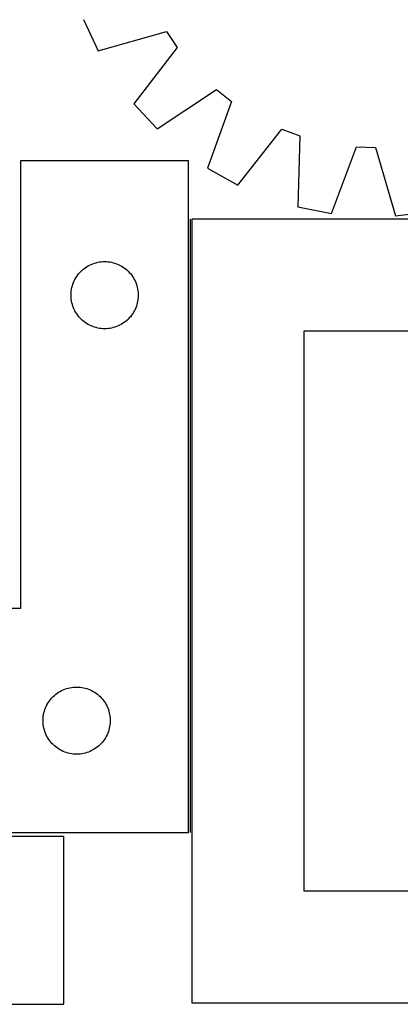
# Model space of a CAD drawing. Header units: millimetres. Extents: x 7 to 1493, y 7 to 2993.
# Tile 10 of 18: x 287 to 457, y 2116 to 2555. Entities that reach past the tile are written whole.
import ezdxf

# ---------------------------------------------------------------- set-up
doc = ezdxf.new("R2010")
doc.units = ezdxf.units.MM
doc.layers.add('COMMON', color=5, linetype='CONTINUOUS', true_color=0x0000ff)
doc.layers.add('CUT', color=7, linetype='CONTINUOUS', true_color=0x000000)

msp = doc.modelspace()

# ---------------------------------------------------------------- linework, layer by layer
at = {"layer": 'COMMON'}
msp.add_line((363.193854, 2466.264461), (363.193854, 2192.3555), dxfattribs=at)
at = {"layer": 'CUT'}
for p, q in [((315.531019, 2555.446366), (322.027739, 2541.49921)), ((322.027739, 2541.49921), (352.612956, 2550.073547)), ((352.612956, 2550.073547), (357.40476, 2542.963133)), ((357.40476, 2542.963133), (337.976779, 2517.832906)), ((348.465436, 2506.575969), (374.904089, 2524.182)), ((374.904089, 2524.182), (381.658604, 2518.900343)), ((337.976779, 2517.832906), (348.465436, 2506.575969)), ((381.658604, 2518.900343), (370.947164, 2488.996501)), ((384.401054, 2481.53169), (404.105145, 2506.446014)), ((404.105145, 2506.446014), (412.161192, 2503.51012)), ((412.161192, 2503.51012), (411.214803, 2471.759859)), ((426.316966, 2468.817883), (437.357721, 2498.601712)), ((437.357721, 2498.601712), (445.926718, 2498.298966)), ((445.926718, 2498.298966), (454.838019, 2467.810223)), ((362.443854, 2492.3555), (287.443854, 2492.3555)), ((287.443854, 2492.3555), (287.443854, 2292.3555)), ((362.443854, 2192.3555), (362.443854, 2492.3555)), ((370.947164, 2488.996501), (384.401054, 2481.53169)), ((411.214803, 2471.759859), (426.316966, 2468.817883)), ((454.838019, 2467.810223), (470.110149, 2469.679063)), ((813.943855, 2466.264461), (363.943855, 2466.264461)), ((363.943855, 2466.264461), (363.943855, 2116.264461)), ((316.252537, 2444.580925), (316.893411, 2445.012133)), ((316.893411, 2445.012133), (317.555633, 2445.409778)), ((317.555633, 2445.409778), (318.237447, 2445.772806)), ((318.237447, 2445.772806), (318.937045, 2446.100253)), ((318.937045, 2446.100253), (319.652573, 2446.391252)), ((319.652573, 2446.391252), (320.382131, 2446.64503)), ((320.382131, 2446.64503), (321.123787, 2446.860916)), ((321.123787, 2446.860916), (321.875573, 2447.038335)), ((321.875573, 2447.038335), (322.635495, 2447.176818)), ((322.635495, 2447.176818), (323.401539, 2447.275998)), ((323.401539, 2447.275998), (324.171673, 2447.335611)), ((324.171673, 2447.335611), (324.943854, 2447.3555)), ((324.943854, 2447.3555), (325.716035, 2447.335611)), ((325.716035, 2447.335611), (326.486169, 2447.275998)), ((326.486169, 2447.275998), (327.252213, 2447.176818)), ((327.252213, 2447.176818), (328.012135, 2447.038335)), ((328.012135, 2447.038335), (328.763921, 2446.860916)), ((328.763921, 2446.860916), (329.505576, 2446.64503)), ((329.505576, 2446.64503), (330.235135, 2446.391252)), ((330.235135, 2446.391252), (330.950662, 2446.100253)), ((330.950662, 2446.100253), (331.650261, 2445.772806)), ((331.650261, 2445.772806), (332.332075, 2445.409778)), ((332.332075, 2445.409778), (332.994297, 2445.012133)), ((332.994297, 2445.012133), (333.63517, 2444.580925)), ((312.084134, 2440.077392), (312.498699, 2440.729156)), ((312.498699, 2440.729156), (312.946265, 2441.358714)), ((312.946265, 2441.358714), (313.425647, 2441.964397)), ((313.425647, 2441.964397), (313.935573, 2442.5446)), ((313.935573, 2442.5446), (314.474692, 2443.097782)), ((314.474692, 2443.097782), (315.041572, 2443.622479)), ((315.041572, 2443.622479), (315.634712, 2444.117297)), ((315.634712, 2444.117297), (316.252537, 2444.580925)), ((333.63517, 2444.580925), (334.252996, 2444.117297)), ((334.252996, 2444.117297), (334.846136, 2443.622479)), ((334.846136, 2443.622479), (335.413016, 2443.097782)), ((335.413016, 2443.097782), (335.952134, 2442.5446)), ((335.952134, 2442.5446), (336.462061, 2441.964397)), ((336.462061, 2441.964397), (336.941443, 2441.358714)), ((336.941443, 2441.358714), (337.389009, 2440.729156)), ((337.389009, 2440.729156), (337.803573, 2440.077392)), ((310.344888, 2435.800816), (310.541606, 2436.547784)), ((310.541606, 2436.547784), (310.776515, 2437.283635)), ((310.776515, 2437.283635), (311.048994, 2438.006418)), ((311.048994, 2438.006418), (311.35832, 2438.714216)), ((311.35832, 2438.714216), (311.703672, 2439.405151)), ((311.703672, 2439.405151), (312.084134, 2440.077392)), ((337.803573, 2440.077392), (338.184036, 2439.405151)), ((338.184036, 2439.405151), (338.529388, 2438.714216)), ((338.529388, 2438.714216), (338.838713, 2438.006418)), ((338.838713, 2438.006418), (339.111192, 2437.283635)), ((339.111192, 2437.283635), (339.346102, 2436.547784)), ((339.346102, 2436.547784), (339.542819, 2435.800816)), ((309.948827, 2432.741718), (309.988591, 2433.513132)), ((309.948827, 2431.969281), (309.948827, 2432.741718)), ((309.988591, 2431.197868), (309.948827, 2431.969281)), ((309.988591, 2433.513132), (310.068014, 2434.281475)), ((310.068014, 2434.281475), (310.186885, 2435.044711)), ((310.186885, 2435.044711), (310.344888, 2435.800816)), ((339.542819, 2435.800816), (339.700823, 2435.044711)), ((339.700823, 2435.044711), (339.819694, 2434.281475)), ((339.819694, 2434.281475), (339.899117, 2433.513132)), ((339.899117, 2433.513132), (339.938881, 2432.741718)), ((339.938881, 2431.969281), (339.899117, 2431.197868)), ((339.938881, 2432.741718), (339.938881, 2431.969281)), ((310.068014, 2430.429524), (309.988591, 2431.197868)), ((310.186885, 2429.666288), (310.068014, 2430.429524)), ((310.344888, 2428.910184), (310.186885, 2429.666288)), ((310.541606, 2428.163215), (310.344888, 2428.910184)), ((310.776515, 2427.427364), (310.541606, 2428.163215)), ((311.048994, 2426.704581), (310.776515, 2427.427364)), ((339.111192, 2427.427364), (338.838713, 2426.704581)), ((339.346102, 2428.163215), (339.111192, 2427.427364)), ((339.542819, 2428.910184), (339.346102, 2428.163215)), ((339.700823, 2429.666288), (339.542819, 2428.910184)), ((339.819694, 2430.429524), (339.700823, 2429.666288)), ((339.899117, 2431.197868), (339.819694, 2430.429524)), ((311.35832, 2425.996784), (311.048994, 2426.704581)), ((311.703672, 2425.305849), (311.35832, 2425.996784)), ((312.084134, 2424.633608), (311.703672, 2425.305849)), ((312.498699, 2423.981844), (312.084134, 2424.633608)), ((312.946265, 2423.352285), (312.498699, 2423.981844)), ((313.425647, 2422.746602), (312.946265, 2423.352285)), ((336.941443, 2423.352285), (336.462061, 2422.746602)), ((337.389009, 2423.981844), (336.941443, 2423.352285)), ((337.803573, 2424.633608), (337.389009, 2423.981844)), ((338.184036, 2425.305849), (337.803573, 2424.633608)), ((338.529388, 2425.996784), (338.184036, 2425.305849)), ((338.838713, 2426.704581), (338.529388, 2425.996784)), ((313.935573, 2422.1664), (313.425647, 2422.746602)), ((314.474692, 2421.613217), (313.935573, 2422.1664)), ((315.041572, 2421.088521), (314.474692, 2421.613217)), ((315.634712, 2420.593703), (315.041572, 2421.088521)), ((316.252537, 2420.130075), (315.634712, 2420.593703)), ((316.893411, 2419.698866), (316.252537, 2420.130075)), ((317.555633, 2419.301221), (316.893411, 2419.698866)), ((318.237447, 2418.938193), (317.555633, 2419.301221)), ((318.937045, 2418.610746), (318.237447, 2418.938193)), ((319.652573, 2418.319747), (318.937045, 2418.610746)), ((330.950662, 2418.610746), (330.235135, 2418.319747)), ((331.650261, 2418.938193), (330.950662, 2418.610746)), ((332.332075, 2419.301221), (331.650261, 2418.938193)), ((332.994297, 2419.698866), (332.332075, 2419.301221)), ((333.63517, 2420.130075), (332.994297, 2419.698866)), ((334.252996, 2420.593703), (333.63517, 2420.130075)), ((334.846136, 2421.088521), (334.252996, 2420.593703)), ((335.413016, 2421.613217), (334.846136, 2421.088521)), ((335.952134, 2422.1664), (335.413016, 2421.613217)), ((336.462061, 2422.746602), (335.952134, 2422.1664)), ((320.382131, 2418.065969), (319.652573, 2418.319747)), ((321.123787, 2417.850084), (320.382131, 2418.065969)), ((321.875573, 2417.672664), (321.123787, 2417.850084)), ((322.635495, 2417.534181), (321.875573, 2417.672664)), ((323.401539, 2417.435002), (322.635495, 2417.534181)), ((324.171673, 2417.375388), (323.401539, 2417.435002)), ((324.943854, 2417.3555), (324.171673, 2417.375388)), ((325.716035, 2417.375388), (324.943854, 2417.3555)), ((326.486169, 2417.435002), (325.716035, 2417.375388)), ((327.252213, 2417.534181), (326.486169, 2417.435002)), ((328.012135, 2417.672664), (327.252213, 2417.534181)), ((328.763921, 2417.850084), (328.012135, 2417.672664)), ((329.505576, 2418.065969), (328.763921, 2417.850084)), ((330.235135, 2418.319747), (329.505576, 2418.065969)), ((763.943855, 2416.264461), (413.943855, 2416.264461)), ((413.943855, 2416.264461), (413.943855, 2166.264461)), ((287.443854, 2292.3555), (112.443854, 2292.3555)), ((305.737447, 2255.772806), (306.437045, 2256.100253)), ((306.437045, 2256.100253), (307.152573, 2256.391252)), ((307.152573, 2256.391252), (307.882131, 2256.64503)), ((307.882131, 2256.64503), (308.623787, 2256.860916)), ((308.623787, 2256.860916), (309.375573, 2257.038335)), ((309.375573, 2257.038335), (310.135495, 2257.176818)), ((310.135495, 2257.176818), (310.901539, 2257.275998)), ((310.901539, 2257.275998), (311.671673, 2257.335611)), ((311.671673, 2257.335611), (312.443854, 2257.3555)), ((312.443854, 2257.3555), (313.216035, 2257.335611)), ((313.216035, 2257.335611), (313.986169, 2257.275998)), ((313.986169, 2257.275998), (314.752213, 2257.176818)), ((314.752213, 2257.176818), (315.512135, 2257.038335)), ((315.512135, 2257.038335), (316.263921, 2256.860916)), ((316.263921, 2256.860916), (317.005576, 2256.64503)), ((317.005576, 2256.64503), (317.735135, 2256.391252)), ((317.735135, 2256.391252), (318.450662, 2256.100253)), ((318.450662, 2256.100253), (319.150261, 2255.772806)), ((300.446265, 2251.358714), (300.925647, 2251.964397)), ((300.925647, 2251.964397), (301.435573, 2252.5446)), ((301.435573, 2252.5446), (301.974692, 2253.097782)), ((301.974692, 2253.097782), (302.541572, 2253.622479)), ((302.541572, 2253.622479), (303.134712, 2254.117297)), ((303.134712, 2254.117297), (303.752537, 2254.580925)), ((303.752537, 2254.580925), (304.393411, 2255.012133)), ((304.393411, 2255.012133), (305.055633, 2255.409778)), ((305.055633, 2255.409778), (305.737447, 2255.772806)), ((319.150261, 2255.772806), (319.832075, 2255.409778)), ((319.832075, 2255.409778), (320.494297, 2255.012133)), ((320.494297, 2255.012133), (321.13517, 2254.580925)), ((321.13517, 2254.580925), (321.752996, 2254.117297)), ((321.752996, 2254.117297), (322.346136, 2253.622479)), ((322.346136, 2253.622479), (322.913016, 2253.097782)), ((322.913016, 2253.097782), (323.452134, 2252.5446)), ((323.452134, 2252.5446), (323.962061, 2251.964397)), ((323.962061, 2251.964397), (324.441443, 2251.358714)), ((298.041606, 2246.547784), (298.276515, 2247.283635)), ((298.276515, 2247.283635), (298.548994, 2248.006418)), ((298.548994, 2248.006418), (298.85832, 2248.714216)), ((298.85832, 2248.714216), (299.203672, 2249.405151)), ((299.203672, 2249.405151), (299.584134, 2250.077392)), ((299.584134, 2250.077392), (299.998699, 2250.729156)), ((299.998699, 2250.729156), (300.446265, 2251.358714)), ((324.441443, 2251.358714), (324.889009, 2250.729156)), ((324.889009, 2250.729156), (325.303573, 2250.077392)), ((325.303573, 2250.077392), (325.684036, 2249.405151)), ((325.684036, 2249.405151), (326.029388, 2248.714216)), ((326.029388, 2248.714216), (326.338713, 2248.006418)), ((326.338713, 2248.006418), (326.611192, 2247.283635)), ((326.611192, 2247.283635), (326.846102, 2246.547784)), ((297.448827, 2242.741718), (297.488591, 2243.513132)), ((297.448827, 2241.969281), (297.448827, 2242.741718)), ((297.488591, 2243.513132), (297.568014, 2244.281475)), ((297.568014, 2244.281475), (297.686885, 2245.044711)), ((297.686885, 2245.044711), (297.844888, 2245.800816)), ((297.844888, 2245.800816), (298.041606, 2246.547784)), ((326.846102, 2246.547784), (327.042819, 2245.800816)), ((327.042819, 2245.800816), (327.200823, 2245.044711)), ((327.200823, 2245.044711), (327.319694, 2244.281475)), ((327.319694, 2244.281475), (327.399117, 2243.513132)), ((327.399117, 2243.513132), (327.438881, 2242.741718)), ((327.438881, 2242.741718), (327.438881, 2241.969281)), ((297.488591, 2241.197868), (297.448827, 2241.969281)), ((297.568014, 2240.429524), (297.488591, 2241.197868)), ((297.686885, 2239.666288), (297.568014, 2240.429524)), ((297.844888, 2238.910184), (297.686885, 2239.666288)), ((298.041606, 2238.163215), (297.844888, 2238.910184)), ((327.042819, 2238.910184), (326.846102, 2238.163215)), ((327.200823, 2239.666288), (327.042819, 2238.910184)), ((327.319694, 2240.429524), (327.200823, 2239.666288)), ((327.399117, 2241.197868), (327.319694, 2240.429524)), ((327.438881, 2241.969281), (327.399117, 2241.197868)), ((298.276515, 2237.427364), (298.041606, 2238.163215)), ((298.548994, 2236.704581), (298.276515, 2237.427364)), ((298.85832, 2235.996784), (298.548994, 2236.704581)), ((299.203672, 2235.305849), (298.85832, 2235.996784)), ((299.584134, 2234.633608), (299.203672, 2235.305849)), ((299.998699, 2233.981844), (299.584134, 2234.633608)), ((300.446265, 2233.352285), (299.998699, 2233.981844)), ((324.889009, 2233.981844), (324.441443, 2233.352285)), ((325.303573, 2234.633608), (324.889009, 2233.981844)), ((325.684036, 2235.305849), (325.303573, 2234.633608)), ((326.029388, 2235.996784), (325.684036, 2235.305849)), ((326.338713, 2236.704581), (326.029388, 2235.996784)), ((326.611192, 2237.427364), (326.338713, 2236.704581)), ((326.846102, 2238.163215), (326.611192, 2237.427364)), ((300.925647, 2232.746602), (300.446265, 2233.352285)), ((301.435573, 2232.1664), (300.925647, 2232.746602)), ((301.974692, 2231.613217), (301.435573, 2232.1664)), ((302.541572, 2231.088521), (301.974692, 2231.613217)), ((303.134712, 2230.593703), (302.541572, 2231.088521)), ((303.752537, 2230.130075), (303.134712, 2230.593703)), ((304.393411, 2229.698866), (303.752537, 2230.130075)), ((305.055633, 2229.301221), (304.393411, 2229.698866)), ((320.494297, 2229.698866), (319.832075, 2229.301221)), ((321.13517, 2230.130075), (320.494297, 2229.698866)), ((321.752996, 2230.593703), (321.13517, 2230.130075)), ((322.346136, 2231.088521), (321.752996, 2230.593703)), ((322.913016, 2231.613217), (322.346136, 2231.088521)), ((323.452134, 2232.1664), (322.913016, 2231.613217)), ((323.962061, 2232.746602), (323.452134, 2232.1664)), ((324.441443, 2233.352285), (323.962061, 2232.746602)), ((305.737447, 2228.938193), (305.055633, 2229.301221)), ((306.437045, 2228.610746), (305.737447, 2228.938193)), ((307.152573, 2228.319747), (306.437045, 2228.610746)), ((307.882131, 2228.065969), (307.152573, 2228.319747)), ((308.623787, 2227.850084), (307.882131, 2228.065969)), ((309.375573, 2227.672664), (308.623787, 2227.850084)), ((310.135495, 2227.534181), (309.375573, 2227.672664)), ((310.901539, 2227.435002), (310.135495, 2227.534181)), ((311.671673, 2227.375388), (310.901539, 2227.435002)), ((312.443854, 2227.3555), (311.671673, 2227.375388)), ((313.216035, 2227.375388), (312.443854, 2227.3555)), ((313.986169, 2227.435002), (313.216035, 2227.375388)), ((314.752213, 2227.534181), (313.986169, 2227.435002)), ((315.512135, 2227.672664), (314.752213, 2227.534181)), ((316.263921, 2227.850084), (315.512135, 2227.672664)), ((317.005576, 2228.065969), (316.263921, 2227.850084)), ((317.735135, 2228.319747), (317.005576, 2228.065969)), ((318.450662, 2228.610746), (317.735135, 2228.319747)), ((319.150261, 2228.938193), (318.450662, 2228.610746)), ((319.832075, 2229.301221), (319.150261, 2228.938193)), ((306.667084, 2190.648696), (106.667084, 2190.648696)), ((112.443854, 2192.3555), (362.443854, 2192.3555)), ((306.667084, 2115.648696), (306.667084, 2190.648696)), ((413.943855, 2166.264461), (763.943855, 2166.264461)), ((6.667084, 2115.648696), (306.667084, 2115.648696)), ((363.943855, 2116.264461), (813.943855, 2116.264461))]:
    msp.add_line(p, q, dxfattribs=at)

doc.saveas('drawing.dxf')
